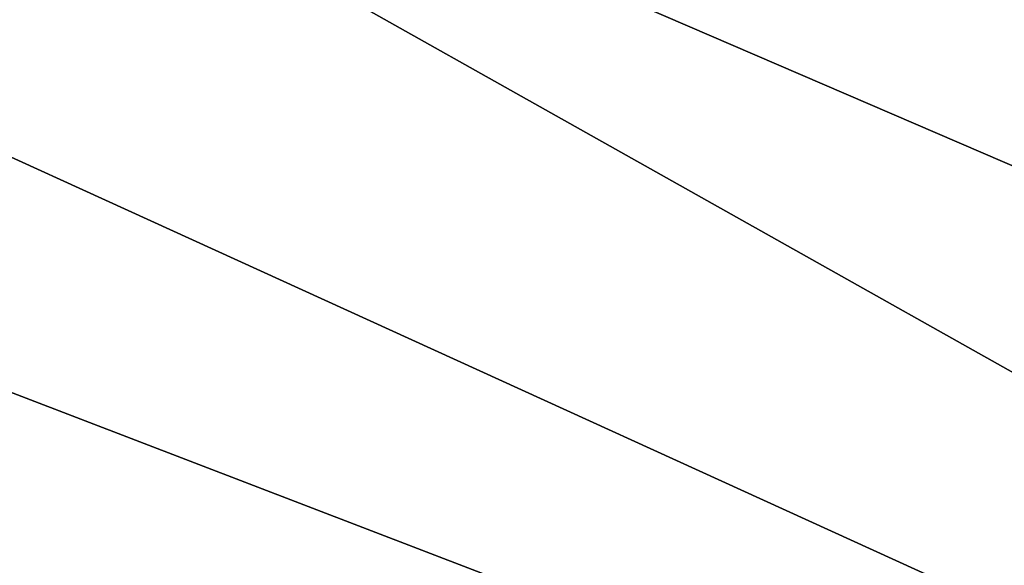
# Model space of a CAD drawing. Header units: metres. Extents: x -1204 to 0, y -809 to 0.
# Tile 101 of 130: x -316 to -241, y -164 to -122. Entities that reach past the tile are written whole.
import ezdxf

# ---------------------------------------------------------------- set-up
doc = ezdxf.new("R2010")
doc.units = ezdxf.units.M

msp = doc.modelspace()

# ---------------------------------------------------------------- linework, layer by layer
at = {"layer": 'top0123459'}
for points in [[(-10, -10, 90), (-602.021179, -625.846375, 90), (-1194.042358, -10, 90)], [(-594.006104, -626.560364, 90), (-602.021179, -625.846375, 90), (-10, -10, 90)], [(-585.781799, -628.854126, 90), (-594.006104, -626.560364, 90), (-10, -10, 90)], [(-577.802734, -632.855408, 90), (-585.781799, -628.854126, 90), (-10, -10, 90)], [(-10, -10, 90), (-570.615173, -638.481506, 90), (-577.802734, -632.855408, 90)], [(-317.021149, -753.244812, 90), (-570.615173, -638.481506, 90), (-10, -10, 90)], [(-10.00001, -794.032166, 90), (-317.021149, -753.244812, 90), (-10, -10, 90)], [(-240.123306, -73.158218, 118.746078), (-300.968048, -77.99707, 118.661613), (-75.01664, -161.387802, 117.206024)], [(-300.968048, -77.99707, 118.661613), (-360.52652, -81.898285, 118.593521), (-70.629105, -206.836044, 116.412727)], [(-75.01664, -161.387802, 117.206024), (-300.968048, -77.99707, 118.661613), (-70.629105, -206.836044, 116.412727)], [(-360.52652, -81.898285, 118.593521), (-421.769043, -85.030029, 118.538857), (-67.645378, -246.592377, 115.718773)], [(-70.629105, -206.836044, 116.412727), (-360.52652, -81.898285, 118.593521), (-67.645378, -246.592377, 115.718773)], [(-67.645378, -246.592377, 115.718773), (-421.769043, -85.030029, 118.538857), (-482.169464, -87.233986, 118.500389)], [(-590.164673, -606.131226, 109.443001), (-64.054756, -324.029175, 114.367111), (-482.169464, -87.233986, 118.500389)], [(-64.054756, -324.029175, 114.367111), (-65.505524, -284.940216, 115.049408), (-482.169464, -87.233986, 118.500389)], [(-482.169464, -87.233986, 118.500389), (-65.505524, -284.940216, 115.049408), (-67.645378, -246.592377, 115.718773)]]:
    msp.add_3dface(points, dxfattribs=at)

doc.saveas('drawing.dxf')
